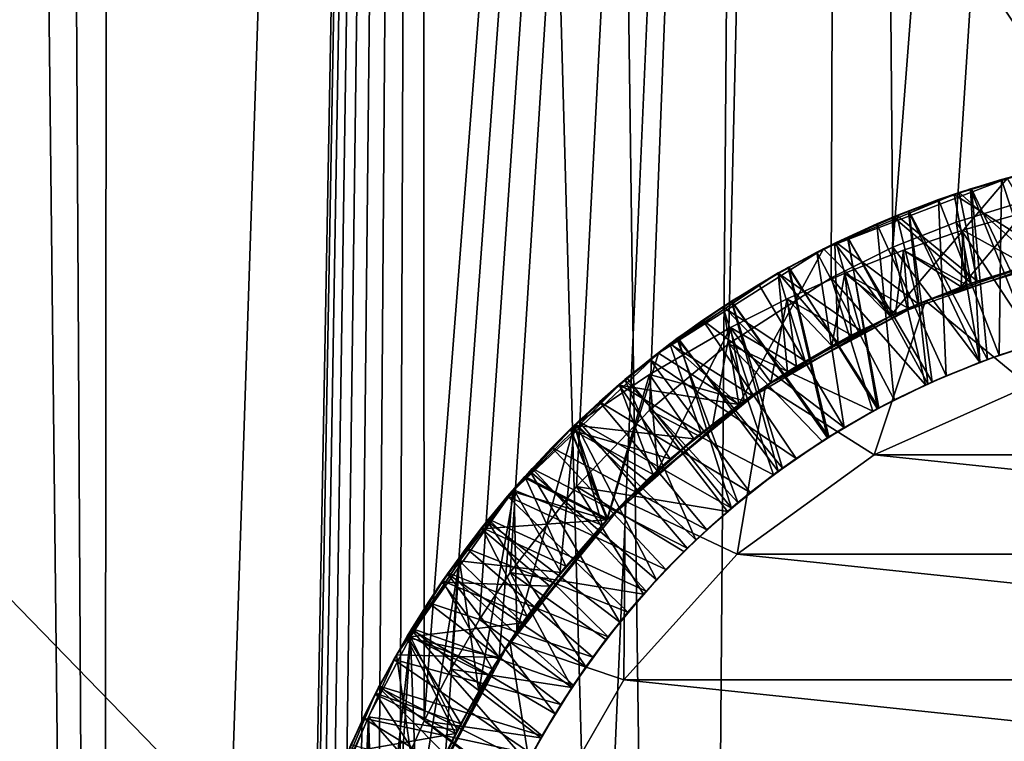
# Model space of a CAD drawing. Header units: metres. Extents: x -263 to 72, y -72 to 102.
# Tile 57 of 256: x -3.27 to -0.71, y 33.07 to 34.95. Entities that reach past the tile are written whole.
import ezdxf

# ---------------------------------------------------------------- set-up
doc = ezdxf.new("R2010")
doc.units = ezdxf.units.M
doc.layers.add('solid_FREE_STANDING_ONO_SW0004', color=7, linetype='CONTINUOUS')

msp = doc.modelspace()

# ---------------------------------------------------------------- linework, layer by layer
at = {"layer": 'solid_FREE_STANDING_ONO_SW0004'}
for points in [[(-4.447065, 76.446426, 46.625629), (-4.574139, 22.540569, 46.585564), (-3.05398, 22.796343, 46.985817)], [(-3.336664, 76.076469, 46.924183), (-4.447065, 76.446426, 46.625629), (-3.05398, 22.796343, 46.985817)], [(-3.003433, 75.987877, 46.996239), (-3.336664, 76.076469, 46.924183), (-3.05398, 22.796343, 46.985817)], [(-3.003433, 75.987877, 46.996239), (-3.05398, 22.796343, 46.985817), (-1.52841, 22.94916, 47.221928)], [(-2.223467, 75.818848, 47.134293), (-3.003433, 75.987877, 46.996239), (-1.52841, 22.94916, 47.221928)], [(-1.110502, 75.667137, 47.258835), (-2.223467, 75.818848, 47.134293), (-1.52841, 22.94916, 47.221928)], [(-1.110502, 75.667137, 47.258835), (-1.52841, 22.94916, 47.221928), (0, 23, 47.299999)], [(0, 75.617157, 47.299999), (-1.110502, 75.667137, 47.258835), (0, 23, 47.299999)], [(-6.318715, -72.224121, -887), (-6.318729, 72.224121, -887), (-0.000013, 72.5, -887)], [(0.000013, -72.5, -887), (-6.318715, -72.224121, -887), (-0.000013, 72.5, -887)], [(-3.33584, 47.93858, 17.675631), (-3.053981, 22.796341, 17.614183), (-4.574145, 22.540567, 18.014439)], [(-3.33584, 47.93858, 17.675631), (-2.225618, 47.636284, 17.466032), (-3.053981, 22.796341, 17.614183)], [(-2.225618, 47.636284, 17.466032), (-2.514584, 31.918623, 17.512274), (-3.053981, 22.796341, 17.614183)], [(-2.225618, 47.636284, 17.466032), (-2.503577, 32.081623, 17.510406), (-2.514584, 31.918623, 17.512274)], [(-2.225618, 47.636284, 17.466032), (-2.484616, 32.242519, 17.507208), (-2.503577, 32.081623, 17.510406)], [(-2.225618, 47.636284, 17.466032), (-2.45802, 32.399902, 17.502766), (-2.484616, 32.242519, 17.507208)], [(-2.225618, 47.636284, 17.466032), (-2.424121, 32.553082, 17.497175), (-2.45802, 32.399902, 17.502766)], [(-2.225618, 47.636284, 17.466032), (-2.383074, 32.702122, 17.490511), (-2.424121, 32.553082, 17.497175)], [(-2.225618, 47.636284, 17.466032), (-2.334907, 32.84734, 17.482841), (-2.383074, 32.702122, 17.490511)], [(-2.225618, 47.636284, 17.466032), (-2.279617, 32.989208, 17.474234), (-2.334907, 32.84734, 17.482841)], [(-2.225618, 47.636284, 17.466032), (-2.217199, 33.127869, 17.464771), (-2.279617, 32.989208, 17.474234)], [(-2.225618, 47.636284, 17.466032), (-1.112942, 47.458588, 17.341345), (-2.217199, 33.127869, 17.464771)], [(-1.112942, 47.458588, 17.341345), (-2.148192, 33.262192, 17.45462), (-2.217199, 33.127869, 17.464771)], [(-1.112942, 47.458588, 17.341345), (-2.07356, 33.390659, 17.444014), (-2.148192, 33.262192, 17.45462)], [(-1.112942, 47.458588, 17.341345), (-1.994027, 33.512585, 17.433128), (-2.07356, 33.390659, 17.444014)], [(-1.112942, 47.458588, 17.341345), (-1.822285, 33.735809, 17.411102), (-1.994027, 33.512585, 17.433128)], [(-1.112942, 47.458588, 17.341345), (-1.633068, 33.93401, 17.389162), (-1.822285, 33.735809, 17.411102)], [(-1.112942, 47.458588, 17.341345), (-1.427384, 34.106293, 17.368069), (-1.633068, 33.93401, 17.389162)], [(-1.112942, 47.458588, 17.341345), (-1.161367, 34.277283, 17.345026), (-1.427384, 34.106293, 17.368069)], [(-1.112942, 47.458588, 17.341345), (-1.001228, 34.356865, 17.333452), (-1.161367, 34.277283, 17.345026)], [(-1.112942, 47.458588, 17.341345), (0, 47.400002, 17.299999), (-1.001228, 34.356865, 17.333452)], [(0, 47.400002, 17.299999), (-0.837673, 34.422157, 17.323408), (-1.001228, 34.356865, 17.333452)], [(0, 47.400002, 17.299999), (-0.671148, 34.473175, 17.315022), (-0.837673, 34.422157, 17.323408)], [(-0.06065, 40.839714, -872.282471), (-3.242105, 38.789471, -872.244263), (11.53888, 20.126953, -872)], [(-3.242105, 38.789471, -872.244263), (-6.249851, 36.491913, -872.20813), (8.058148, 21.755602, -872)], [(-3.242105, 38.789471, -872.244263), (10.465521, 20.705383, -872), (11.53888, 20.126953, -872)], [(-3.242105, 38.789471, -872.244263), (8.058148, 21.755602, -872), (10.465521, 20.705383, -872)], [(-6.249851, 36.491913, -872.20813), (-9.064711, 33.961685, -872.174377), (2.965815, 23.009649, -872)], [(-6.249851, 36.491913, -872.20813), (5.547536, 22.526979, -872), (8.058148, 21.755602, -872)], [(-6.249851, 36.491913, -872.20813), (2.965815, 23.009649, -872), (5.547536, 22.526979, -872)], [(-0.719782, 34.5327, 18.776482), (-0.554323, 34.573956, 18.768337), (-0.664486, 34.547787, 18.872997)], [(-0.583798, 34.121128, 18.525434), (-0.554323, 34.573956, 18.768337), (-0.719782, 34.5327, 18.776482)], [(-1.181196, 34.353168, 19.700407), (-0.704951, 34.535328, 19.675758), (-1.008862, 34.177658, 19.830877)], [(-0.842209, 34.49361, 19.583033), (-0.704951, 34.535328, 19.675758), (-1.181196, 34.353168, 19.700407)], [(-0.704951, 34.535328, 19.675758), (-0.580611, 34.328709, 19.80596), (-1.008862, 34.177658, 19.830877)], [(-0.882732, 34.480442, 18.784594), (-0.719782, 34.5327, 18.776482), (-0.829094, 34.498951, 18.881447)], [(-0.725394, 34.076969, 18.533951), (-0.719782, 34.5327, 18.776482), (-0.882732, 34.480442, 18.784594)], [(-0.842209, 34.49361, 19.583033), (-0.678799, 34.542366, 19.574797), (-0.704951, 34.535328, 19.675758)], [(-0.580492, 34.328739, 19.439013), (-0.678799, 34.542366, 19.574797), (-0.842209, 34.49361, 19.583033)], [(-0.625823, 34.316971, 19.008694), (-0.829094, 34.498951, 18.881447), (-0.664486, 34.547787, 18.872997)], [(-0.719782, 34.5327, 18.776482), (-0.664486, 34.547787, 18.872997), (-0.829094, 34.498951, 18.881447)], [(-0.80006, 34.508118, 17.980322), (-0.635354, 34.555038, 17.972277), (-0.797596, 34.508907, 18.07992)], [(-0.638266, 34.105377, 17.728712), (-0.635354, 34.555038, 17.972277), (-0.80006, 34.508118, 17.980322)], [(-0.797596, 34.508907, 18.07992), (-0.632767, 34.555683, 18.071548), (-0.609542, 34.113873, 18.326366)], [(-0.635354, 34.555038, 17.972277), (-0.632767, 34.555683, 18.071548), (-0.797596, 34.508907, 18.07992)], [(-0.725394, 34.076969, 18.533951), (-0.583798, 34.121128, 18.525434), (-0.719782, 34.5327, 18.776482)], [(-0.961308, 34.450672, 17.988449), (-0.80006, 34.508118, 17.980322), (-0.960183, 34.451115, 18.088434)], [(-0.776182, 34.058529, 17.737078), (-0.80006, 34.508118, 17.980322), (-0.961308, 34.450672, 17.988449)], [(-0.960183, 34.451115, 18.088434), (-0.797596, 34.508907, 18.07992), (-0.756282, 34.065922, 18.335329)], [(-0.80006, 34.508118, 17.980322), (-0.797596, 34.508907, 18.07992), (-0.960183, 34.451115, 18.088434)], [(-0.776182, 34.058529, 17.737078), (-0.638266, 34.105377, 17.728712), (-0.80006, 34.508118, 17.980322)], [(-0.797596, 34.508907, 18.07992), (-0.609542, 34.113873, 18.326366), (-0.756282, 34.065922, 18.335329)], [(-1.000217, 34.435154, 19.59111), (-0.842209, 34.49361, 19.583033), (-1.181196, 34.353168, 19.700407)], [(-1.042741, 34.417301, 18.792833), (-0.882732, 34.480442, 18.784594), (-0.991098, 34.439003, 18.8901)], [(-0.863586, 34.023418, 18.542561), (-0.882732, 34.480442, 18.784594), (-1.042741, 34.417301, 18.792833)], [(-0.798212, 34.263374, 19.450623), (-0.842209, 34.49361, 19.583033), (-1.000217, 34.435154, 19.59111)], [(-0.782808, 34.268745, 19.017498), (-0.991098, 34.439003, 18.8901), (-0.829094, 34.498951, 18.881447)], [(-0.882732, 34.480442, 18.784594), (-0.829094, 34.498951, 18.881447), (-0.991098, 34.439003, 18.8901)], [(-0.863586, 34.023418, 18.542561), (-0.725394, 34.076969, 18.533951), (-0.882732, 34.480442, 18.784594)], [(-0.798212, 34.263374, 19.450623), (-0.580492, 34.328739, 19.439013), (-0.842209, 34.49361, 19.583033)], [(-0.625823, 34.316971, 19.008694), (-0.782808, 34.268745, 19.017498), (-0.829094, 34.498951, 18.881447)], [(-0.630848, 34.107613, 17.527704), (-0.837673, 34.422157, 17.323408), (-0.671148, 34.473175, 17.315022)], [(-1.152365, 34.367382, 19.59903), (-1.000217, 34.435154, 19.59111), (-1.181196, 34.353168, 19.700407)], [(-1.008729, 34.177719, 19.462154), (-1.000217, 34.435154, 19.59111), (-1.152365, 34.367382, 19.59903)], [(-0.936133, 34.2099, 19.02639), (-1.148229, 34.368885, 18.898737), (-0.991098, 34.439003, 18.8901)], [(-1.042741, 34.417301, 18.792833), (-0.991098, 34.439003, 18.8901), (-1.148229, 34.368885, 18.898737)], [(-1.119388, 34.382572, 18.097012), (-0.960183, 34.451115, 18.088434), (-0.899304, 34.007797, 18.344393)], [(-0.961308, 34.450672, 17.988449), (-0.960183, 34.451115, 18.088434), (-1.119388, 34.382572, 18.097012)], [(-1.118667, 34.382912, 17.996771), (-0.961308, 34.450672, 17.988449), (-1.119388, 34.382572, 18.097012)], [(-0.910685, 34.002663, 17.745539), (-0.961308, 34.450672, 17.988449), (-1.118667, 34.382912, 17.996771)], [(-1.008729, 34.177719, 19.462154), (-0.798212, 34.263374, 19.450623), (-1.000217, 34.435154, 19.59111)], [(-0.782808, 34.268745, 19.017498), (-0.936133, 34.2099, 19.02639), (-0.991098, 34.439003, 18.8901)], [(-0.910685, 34.002663, 17.745539), (-0.776182, 34.058529, 17.737078), (-0.961308, 34.450672, 17.988449)], [(-0.960183, 34.451115, 18.088434), (-0.756282, 34.065922, 18.335329), (-0.899304, 34.007797, 18.344393)], [(-0.824627, 34.253883, 20.329248), (-0.661955, 34.447033, 20.318272), (-0.653892, 34.309204, 20.241802)], [(-0.824627, 34.253883, 20.329248), (-0.819749, 34.401649, 20.328032), (-0.661955, 34.447033, 20.318272)], [(-0.661955, 34.447033, 20.318272), (-0.819749, 34.401649, 20.328032), (-0.653892, 34.309204, 20.241802)], [(-1.198666, 34.343723, 18.801199), (-1.042741, 34.417301, 18.792833), (-1.148229, 34.368885, 18.898737)], [(-0.997896, 33.960663, 18.551239), (-1.042741, 34.417301, 18.792833), (-1.198666, 34.343723, 18.801199)], [(-0.997896, 33.960663, 18.551239), (-0.863586, 34.023418, 18.542561), (-1.042741, 34.417301, 18.792833)], [(-0.77576, 34.058689, 17.536509), (-1.001228, 34.356865, 17.333452), (-0.837673, 34.422157, 17.323408)], [(-0.630848, 34.107613, 17.527704), (-0.77576, 34.058689, 17.536509), (-0.837673, 34.422157, 17.323408)], [(-1.273219, 34.30415, 18.105518), (-1.119388, 34.382572, 18.097012), (-1.037901, 33.939785, 18.353512)], [(-1.271633, 34.305023, 18.005245), (-1.119388, 34.382572, 18.097012), (-1.273219, 34.30415, 18.105518)], [(-1.271633, 34.305023, 18.005245), (-1.118667, 34.382912, 17.996771), (-1.119388, 34.382572, 18.097012)], [(-1.041202, 33.938015, 17.754065), (-1.118667, 34.382912, 17.996771), (-1.271633, 34.305023, 18.005245)], [(-1.119388, 34.382572, 18.097012), (-0.899304, 34.007797, 18.344393), (-1.037901, 33.939785, 18.353512)], [(-1.041202, 33.938015, 17.754065), (-0.910685, 34.002663, 17.745539), (-1.118667, 34.382912, 17.996771)], [(-0.819749, 34.401649, 20.328032), (-0.9742, 34.349247, 20.339609), (-0.809471, 34.259369, 20.250483)], [(-0.824627, 34.253883, 20.329248), (-0.9742, 34.349247, 20.339609), (-0.819749, 34.401649, 20.328032)], [(-0.819749, 34.401649, 20.328032), (-0.809471, 34.259369, 20.250483), (-0.653892, 34.309204, 20.241802)], [(-1.609511, 34.082424, 19.724932), (-1.181196, 34.353168, 19.700407), (-1.400969, 33.948662, 19.854628)], [(-1.299111, 34.290154, 19.606848), (-1.181196, 34.353168, 19.700407), (-1.609511, 34.082424, 19.724932)], [(-1.181196, 34.353168, 19.700407), (-1.008862, 34.177658, 19.830877), (-1.400969, 33.948662, 19.854628)], [(-1.299111, 34.290154, 19.606848), (-1.152365, 34.367382, 19.59903), (-1.181196, 34.353168, 19.700407)], [(-1.144154, 34.109718, 19.469954), (-1.152365, 34.367382, 19.59903), (-1.299111, 34.290154, 19.606848)], [(-1.085076, 34.140701, 19.035301), (-1.298696, 34.289772, 18.907164), (-1.148229, 34.368885, 18.898737)], [(-1.198666, 34.343723, 18.801199), (-1.148229, 34.368885, 18.898737), (-1.298696, 34.289772, 18.907164)], [(-0.91691, 33.999821, 17.54542), (-1.161367, 34.277283, 17.345026), (-1.001228, 34.356865, 17.333452)], [(-1.144154, 34.109718, 19.469954), (-1.008729, 34.177719, 19.462154), (-1.152365, 34.367382, 19.59903)], [(-0.936133, 34.2099, 19.02639), (-1.085076, 34.140701, 19.035301), (-1.148229, 34.368885, 18.898737)], [(-0.77576, 34.058689, 17.536509), (-0.91691, 33.999821, 17.54542), (-1.001228, 34.356865, 17.333452)], [(-0.916609, 34.218067, 19), (-0.625823, 34.316971, 19.008694), (-0.465911, 34.354343, 19)], [(-0.916609, 34.218067, 19), (-0.465911, 34.354343, 19), (-0.648937, 33.997219, 18.700001)], [(-1.349535, 34.260193, 18.809633), (-1.198666, 34.343723, 18.801199), (-1.298696, 34.289772, 18.907164)], [(-1.127717, 33.888981, 18.559914), (-1.198666, 34.343723, 18.801199), (-1.349535, 34.260193, 18.809633)], [(-1.127717, 33.888981, 18.559914), (-0.997896, 33.960663, 18.551239), (-1.198666, 34.343723, 18.801199)], [(-0.9742, 34.349247, 20.339609), (-1.126111, 34.289692, 20.352955), (-0.961325, 34.199059, 20.259415)], [(-0.994866, 34.18409, 20.341312), (-1.126111, 34.289692, 20.352955), (-0.9742, 34.349247, 20.339609)], [(-1.008729, 34.177719, 19.462154), (-1.008862, 34.177658, 19.830877), (-0.580611, 34.328709, 19.80596)], [(-1.008729, 34.177719, 19.462154), (-0.580611, 34.328709, 19.80596), (-0.798212, 34.263374, 19.450623)], [(-0.994866, 34.18409, 20.341312), (-0.9742, 34.349247, 20.339609), (-0.824627, 34.253883, 20.329248)], [(-0.9742, 34.349247, 20.339609), (-0.961325, 34.199059, 20.259415), (-0.809471, 34.259369, 20.250483)], [(-0.798212, 34.263374, 19.450623), (-0.580611, 34.328709, 19.80596), (-0.580492, 34.328739, 19.439013)], [(-1.419867, 34.217026, 18.113823), (-1.273219, 34.30415, 18.105518), (-1.171384, 33.862221, 18.362614)], [(-1.419498, 34.217262, 18.013779), (-1.273219, 34.30415, 18.105518), (-1.419867, 34.217026, 18.113823)], [(-1.419498, 34.217262, 18.013779), (-1.271633, 34.305023, 18.005245), (-1.273219, 34.30415, 18.105518)], [(-1.167156, 33.864872, 17.762587), (-1.271633, 34.305023, 18.005245), (-1.419498, 34.217262, 18.013779)], [(-1.273219, 34.30415, 18.105518), (-1.037901, 33.939785, 18.353512), (-1.171384, 33.862221, 18.362614)], [(-1.167156, 33.864872, 17.762587), (-1.041202, 33.938015, 17.754065), (-1.271633, 34.305023, 18.005245)], [(-0.916609, 34.218067, 19), (-0.782808, 34.268745, 19.017498), (-0.625823, 34.316971, 19.008694)], [(-0.824627, 34.253883, 20.329248), (-0.653892, 34.309204, 20.241802), (-0.809471, 34.259369, 20.250483)], [(-1.441062, 34.203156, 19.614746), (-1.299111, 34.290154, 19.606848), (-1.609511, 34.082424, 19.724932)], [(-1.228929, 34.061489, 19.044136), (-1.442478, 34.202103, 18.915285), (-1.298696, 34.289772, 18.907164)], [(-1.349535, 34.260193, 18.809633), (-1.298696, 34.289772, 18.907164), (-1.442478, 34.202103, 18.915285)], [(-1.275089, 34.03326, 19.477974), (-1.299111, 34.290154, 19.606848), (-1.441062, 34.203156, 19.614746)], [(-1.053637, 33.931282, 17.55442), (-1.427384, 34.106293, 17.368069), (-1.161367, 34.277283, 17.345026)], [(-1.275089, 34.03326, 19.477974), (-1.144154, 34.109718, 19.469954), (-1.299111, 34.290154, 19.606848)], [(-1.085076, 34.140701, 19.035301), (-1.228929, 34.061489, 19.044136), (-1.298696, 34.289772, 18.907164)], [(-1.126111, 34.289692, 20.352955), (-1.275903, 34.222797, 20.368023), (-1.10874, 34.128544, 20.268456)], [(-1.159634, 34.10125, 20.356163), (-1.275903, 34.222797, 20.368023), (-1.126111, 34.289692, 20.352955)], [(-0.91691, 33.999821, 17.54542), (-1.053637, 33.931282, 17.55442), (-1.161367, 34.277283, 17.345026)], [(-1.159634, 34.10125, 20.356163), (-1.126111, 34.289692, 20.352955), (-0.994866, 34.18409, 20.341312)], [(-1.126111, 34.289692, 20.352955), (-1.10874, 34.128544, 20.268456), (-0.961325, 34.199059, 20.259415)], [(-1.494263, 34.167362, 18.81806), (-1.349535, 34.260193, 18.809633), (-1.442478, 34.202103, 18.915285)], [(-1.127717, 33.888981, 18.559914), (-1.349535, 34.260193, 18.809633), (-1.494263, 34.167362, 18.81806)], [(-0.994866, 34.18409, 20.341312), (-0.824627, 34.253883, 20.329248), (-0.961325, 34.199059, 20.259415)], [(-0.824627, 34.253883, 20.329248), (-0.809471, 34.259369, 20.250483), (-0.961325, 34.199059, 20.259415)], [(-0.916609, 34.218067, 19), (-0.936133, 34.2099, 19.02639), (-0.782808, 34.268745, 19.017498)], [(-1.578531, 34.106167, 19.622858), (-1.441062, 34.203156, 19.614746), (-1.609511, 34.082424, 19.724932)], [(-1.367021, 33.972626, 19.052795), (-1.579953, 34.105862, 18.923161), (-1.442478, 34.202103, 18.915285)], [(-1.494263, 34.167362, 18.81806), (-1.442478, 34.202103, 18.915285), (-1.579953, 34.105862, 18.923161)], [(-1.400862, 33.948738, 19.486223), (-1.441062, 34.203156, 19.614746), (-1.578531, 34.106167, 19.622858)], [(-1.561495, 34.119915, 18.022263), (-1.419498, 34.217262, 18.013779), (-1.559159, 34.121632, 18.121893)], [(-1.287991, 33.783558, 17.771059), (-1.419498, 34.217262, 18.013779), (-1.561495, 34.119915, 18.022263)], [(-1.419498, 34.217262, 18.013779), (-1.419867, 34.217026, 18.113823), (-1.559159, 34.121632, 18.121893)], [(-1.559159, 34.121632, 18.121893), (-1.419867, 34.217026, 18.113823), (-1.299087, 33.775494, 18.371582)], [(-1.228929, 34.061489, 19.044136), (-1.367021, 33.972626, 19.052795), (-1.442478, 34.202103, 18.915285)], [(-1.400862, 33.948738, 19.486223), (-1.275089, 34.03326, 19.477974), (-1.441062, 34.203156, 19.614746)], [(-1.275903, 34.222797, 20.368023), (-1.422466, 34.148975, 20.384607), (-1.251014, 34.048161, 20.277481)], [(-1.317923, 34.00576, 20.372591), (-1.422466, 34.148975, 20.384607), (-1.275903, 34.222797, 20.368023)], [(-1.419867, 34.217026, 18.113823), (-1.171384, 33.862221, 18.362614), (-1.299087, 33.775494, 18.371582)], [(-1.287991, 33.783558, 17.771059), (-1.167156, 33.864872, 17.762587), (-1.419498, 34.217262, 18.013779)], [(-0.916609, 34.218067, 19), (-1.331972, 33.99646, 19), (-0.936133, 34.2099, 19.02639)], [(-0.916609, 34.218067, 19), (-1.049998, 33.818653, 18.700001), (-1.331972, 33.99646, 19)], [(-1.331972, 33.99646, 19), (-1.085076, 34.140701, 19.035301), (-0.936133, 34.2099, 19.02639)], [(-1.317923, 34.00576, 20.372591), (-1.275903, 34.222797, 20.368023), (-1.159634, 34.10125, 20.356163)], [(-1.275903, 34.222797, 20.368023), (-1.251014, 34.048161, 20.277481), (-1.10874, 34.128544, 20.268456)], [(-0.916609, 34.218067, 19), (-0.648937, 33.997219, 18.700001), (-1.049998, 33.818653, 18.700001)], [(-1.400862, 33.948738, 19.486223), (-1.400969, 33.948662, 19.854628), (-1.008862, 34.177658, 19.830877)], [(-1.400862, 33.948738, 19.486223), (-1.008862, 34.177658, 19.830877), (-1.275089, 34.03326, 19.477974)], [(-1.275089, 34.03326, 19.477974), (-1.008862, 34.177658, 19.830877), (-1.144154, 34.109718, 19.469954)], [(-1.159634, 34.10125, 20.356163), (-0.994866, 34.18409, 20.341312), (-1.10874, 34.128544, 20.268456)], [(-1.144154, 34.109718, 19.469954), (-1.008862, 34.177658, 19.830877), (-1.008729, 34.177719, 19.462154)], [(-0.994866, 34.18409, 20.341312), (-0.961325, 34.199059, 20.259415), (-1.10874, 34.128544, 20.268456)], [(-1.422466, 34.148975, 20.384607), (-1.632762, 34.027119, 20.411598), (-1.38748, 33.95829, 20.2864)], [(-1.610876, 33.779068, 20.408613), (-1.632762, 34.027119, 20.411598), (-1.422466, 34.148975, 20.384607)], [(-1.632109, 34.065811, 18.826429), (-1.494263, 34.167362, 18.81806), (-1.579953, 34.105862, 18.923161)], [(-1.25241, 33.80872, 18.568537), (-1.494263, 34.167362, 18.81806), (-1.632109, 34.065811, 18.826429)], [(-1.610876, 33.779068, 20.408613), (-1.422466, 34.148975, 20.384607), (-1.468681, 33.898151, 20.390215)], [(-1.25241, 33.80872, 18.568537), (-1.127717, 33.888981, 18.559914), (-1.494263, 34.167362, 18.81806)], [(-1.468681, 33.898151, 20.390215), (-1.422466, 34.148975, 20.384607), (-1.317923, 34.00576, 20.372591)], [(-1.422466, 34.148975, 20.384607), (-1.38748, 33.95829, 20.2864), (-1.251014, 34.048161, 20.277481)], [(-1.331972, 33.99646, 19), (-1.228929, 34.061489, 19.044136), (-1.085076, 34.140701, 19.035301)], [(-1.159634, 34.10125, 20.356163), (-1.10874, 34.128544, 20.268456), (-1.251014, 34.048161, 20.277481)], [(-1.498719, 33.874523, 19.061335), (-1.711591, 34.000622, 18.930986), (-1.579953, 34.105862, 18.923161)], [(-1.632109, 34.065811, 18.826429), (-1.579953, 34.105862, 18.923161), (-1.711591, 34.000622, 18.930986)], [(-1.711249, 33.999119, 19.63118), (-1.578531, 34.106167, 19.622858), (-1.609511, 34.082424, 19.724932)], [(-1.400862, 33.948738, 19.486223), (-1.578531, 34.106167, 19.622858), (-1.711249, 33.999119, 19.63118)], [(-1.696553, 34.013565, 18.030584), (-1.561495, 34.119915, 18.022263), (-1.691346, 34.017944, 18.129831)], [(-1.403186, 33.694424, 17.779467), (-1.561495, 34.119915, 18.022263), (-1.696553, 34.013565, 18.030584)], [(-1.691346, 34.017944, 18.129831), (-1.559159, 34.121632, 18.121893), (-1.420396, 33.680023, 18.380392)], [(-1.561495, 34.119915, 18.022263), (-1.559159, 34.121632, 18.121893), (-1.691346, 34.017944, 18.129831)], [(-1.311166, 33.76659, 17.572445), (-1.633068, 33.93401, 17.389162), (-1.427384, 34.106293, 17.368069)], [(-1.367021, 33.972626, 19.052795), (-1.498719, 33.874523, 19.061335), (-1.579953, 34.105862, 18.923161)], [(-1.403186, 33.694424, 17.779467), (-1.287991, 33.783558, 17.771059), (-1.561495, 34.119915, 18.022263)], [(-1.559159, 34.121632, 18.121893), (-1.299087, 33.775494, 18.371582), (-1.420396, 33.680023, 18.380392)], [(-1.185271, 33.853413, 17.563457), (-1.311166, 33.76659, 17.572445), (-1.427384, 34.106293, 17.368069)], [(-1.053637, 33.931282, 17.55442), (-1.185271, 33.853413, 17.563457), (-1.427384, 34.106293, 17.368069)], [(-1.317923, 34.00576, 20.372591), (-1.159634, 34.10125, 20.356163), (-1.251014, 34.048161, 20.277481)], [(-0.776182, 34.058529, 17.737078), (-0.77576, 34.058689, 17.536509), (-0.638266, 34.105377, 17.728712)], [(-0.638266, 34.105377, 17.728712), (-0.77576, 34.058689, 17.536509), (-0.630848, 34.107613, 17.527704)], [(-0.725394, 34.076969, 18.533951), (-0.756282, 34.065922, 18.335329), (-0.609542, 34.113873, 18.326366)], [(-0.725394, 34.076969, 18.533951), (-0.609542, 34.113873, 18.326366), (-0.583798, 34.121128, 18.525434)], [(-1.987924, 33.723408, 19.750284), (-1.609511, 34.082424, 19.724932), (-1.742941, 33.649895, 19.87816)], [(-1.711249, 33.999119, 19.63118), (-1.609511, 34.082424, 19.724932), (-1.987924, 33.723408, 19.750284)], [(-1.609511, 34.082424, 19.724932), (-1.400969, 33.948662, 19.854628), (-1.742941, 33.649895, 19.87816)], [(-0.863586, 34.023418, 18.542561), (-0.756282, 34.065922, 18.335329), (-0.725394, 34.076969, 18.533951)], [(-1.762717, 33.955818, 18.834709), (-1.632109, 34.065811, 18.826429), (-1.711591, 34.000622, 18.930986)], [(-1.371354, 33.720287, 18.577087), (-1.632109, 34.065811, 18.826429), (-1.762717, 33.955818, 18.834709)], [(-1.371354, 33.720287, 18.577087), (-1.25241, 33.80872, 18.568537), (-1.632109, 34.065811, 18.826429)], [(-1.317923, 34.00576, 20.372591), (-1.251014, 34.048161, 20.277481), (-1.38748, 33.95829, 20.2864)], [(-1.331972, 33.99646, 19), (-1.367021, 33.972626, 19.052795), (-1.228929, 34.061489, 19.044136)], [(-0.910685, 34.002663, 17.745539), (-0.91691, 33.999821, 17.54542), (-0.77576, 34.058689, 17.536509)], [(-0.910685, 34.002663, 17.745539), (-0.77576, 34.058689, 17.536509), (-0.776182, 34.058529, 17.737078)], [(-0.863586, 34.023418, 18.542561), (-0.899304, 34.007797, 18.344393), (-0.756282, 34.065922, 18.335329)], [(-1.632762, 34.027119, 20.411598), (-1.827582, 33.894871, 20.439985), (-1.517508, 33.859348, 20.295158)], [(-1.743524, 33.649281, 20.427338), (-1.827582, 33.894871, 20.439985), (-1.632762, 34.027119, 20.411598)], [(-1.743524, 33.649281, 20.427338), (-1.632762, 34.027119, 20.411598), (-1.610876, 33.779068, 20.408613)], [(-1.632762, 34.027119, 20.411598), (-1.517508, 33.859348, 20.295158), (-1.38748, 33.95829, 20.2864)], [(-0.997896, 33.960663, 18.551239), (-0.899304, 34.007797, 18.344393), (-0.863586, 34.023418, 18.542561)], [(-1.837819, 33.88287, 19.639637), (-1.711249, 33.999119, 19.63118), (-1.987924, 33.723408, 19.750284)], [(-1.578947, 33.807465, 19.498789), (-1.711249, 33.999119, 19.63118), (-1.837819, 33.88287, 19.639637)], [(-1.623402, 33.767643, 19.069855), (-1.837485, 33.885838, 18.938971), (-1.711591, 34.000622, 18.930986)], [(-1.762717, 33.955818, 18.834709), (-1.711591, 34.000622, 18.930986), (-1.837485, 33.885838, 18.938971)], [(-1.823918, 33.898785, 18.038704), (-1.696553, 34.013565, 18.030584), (-1.817112, 33.905312, 18.137865)], [(-1.512221, 33.59787, 17.787817), (-1.696553, 34.013565, 18.030584), (-1.823918, 33.898785, 18.038704)], [(-1.817112, 33.905312, 18.137865), (-1.691346, 34.017944, 18.129831), (-1.420396, 33.680023, 18.380392)], [(-1.696553, 34.013565, 18.030584), (-1.691346, 34.017944, 18.129831), (-1.817112, 33.905312, 18.137865)], [(-1.498719, 33.874523, 19.061335), (-1.623402, 33.767643, 19.069855), (-1.711591, 34.000622, 18.930986)], [(-1.578947, 33.807465, 19.498789), (-1.400862, 33.948738, 19.486223), (-1.711249, 33.999119, 19.63118)], [(-1.512221, 33.59787, 17.787817), (-1.403186, 33.694424, 17.779467), (-1.696553, 34.013565, 18.030584)], [(-1.331972, 33.99646, 19), (-1.69611, 33.698002, 19), (-1.367021, 33.972626, 19.052795)], [(-1.331972, 33.99646, 19), (-1.405174, 33.560604, 18.700001), (-1.69611, 33.698002, 19)], [(-1.468681, 33.898151, 20.390215), (-1.317923, 34.00576, 20.372591), (-1.38748, 33.95829, 20.2864)], [(-1.331972, 33.99646, 19), (-1.049998, 33.818653, 18.700001), (-1.405174, 33.560604, 18.700001)], [(-1.041202, 33.938015, 17.754065), (-1.053637, 33.931282, 17.55442), (-0.91691, 33.999821, 17.54542)], [(-1.049998, 33.818653, 18.700001), (-0.648937, 33.997219, 18.700001), (1.049998, 33.818653, 18.700001)], [(-1.041202, 33.938015, 17.754065), (-0.91691, 33.999821, 17.54542), (-0.910685, 34.002663, 17.745539)], [(-0.997896, 33.960663, 18.551239), (-1.037901, 33.939785, 18.353512), (-0.899304, 34.007797, 18.344393)], [(-1.69611, 33.698002, 19), (-1.498719, 33.874523, 19.061335), (-1.367021, 33.972626, 19.052795)], [(-9.064711, 33.961685, -872.174377), (-11.668737, 31.214928, -872.143066), (0.346072, 23.197418, -872)], [(-9.064711, 33.961685, -872.174377), (0.346072, 23.197418, -872), (2.965815, 23.009649, -872)], [(-1.885889, 33.837429, 18.842892), (-1.762717, 33.955818, 18.834709), (-1.837485, 33.885838, 18.938971)], [(-1.484107, 33.624016, 18.585585), (-1.762717, 33.955818, 18.834709), (-1.885889, 33.837429, 18.842892)], [(-1.484107, 33.624016, 18.585585), (-1.371354, 33.720287, 18.577087), (-1.762717, 33.955818, 18.834709)], [(-1.742878, 33.649963, 19.511293), (-1.742941, 33.649895, 19.87816), (-1.400969, 33.948662, 19.854628)], [(-1.742878, 33.649963, 19.511293), (-1.400969, 33.948662, 19.854628), (-1.578947, 33.807465, 19.498789)], [(-1.578947, 33.807465, 19.498789), (-1.400969, 33.948662, 19.854628), (-1.400862, 33.948738, 19.486223)], [(-1.468681, 33.898151, 20.390215), (-1.38748, 33.95829, 20.2864), (-1.517508, 33.859348, 20.295158)], [(-1.127717, 33.888981, 18.559914), (-1.037901, 33.939785, 18.353512), (-0.997896, 33.960663, 18.551239)], [(-1.430739, 33.671223, 17.58128), (-1.822285, 33.735809, 17.411102), (-1.633068, 33.93401, 17.389162)], [(-1.311166, 33.76659, 17.572445), (-1.430739, 33.671223, 17.58128), (-1.633068, 33.93401, 17.389162)], [(-1.167156, 33.864872, 17.762587), (-1.185271, 33.853413, 17.563457), (-1.053637, 33.931282, 17.55442)], [(-1.127717, 33.888981, 18.559914), (-1.171384, 33.862221, 18.362614), (-1.037901, 33.939785, 18.353512)], [(-1.167156, 33.864872, 17.762587), (-1.053637, 33.931282, 17.55442), (-1.041202, 33.938015, 17.754065)], [(-1.827582, 33.894871, 20.439985), (-1.983636, 33.726837, 20.465086), (-1.755887, 33.636112, 20.31216)], [(-1.976652, 33.361195, 20.463917), (-1.983636, 33.726837, 20.465086), (-1.827582, 33.894871, 20.439985)], [(-1.976652, 33.361195, 20.463917), (-1.827582, 33.894871, 20.439985), (-1.865719, 33.509666, 20.445927)], [(-1.943166, 33.776237, 18.046734), (-1.823918, 33.898785, 18.038704), (-1.936941, 33.783043, 18.146086)], [(-1.61464, 33.494301, 17.796148), (-1.823918, 33.898785, 18.038704), (-1.943166, 33.776237, 18.046734)], [(-1.936941, 33.783043, 18.146086), (-1.817112, 33.905312, 18.137865), (-1.534715, 33.576279, 18.389143)], [(-1.823918, 33.898785, 18.038704), (-1.817112, 33.905312, 18.137865), (-1.936941, 33.783043, 18.146086)], [(-1.865719, 33.509666, 20.445927), (-1.827582, 33.894871, 20.439985), (-1.743524, 33.649281, 20.427338)], [(-1.827582, 33.894871, 20.439985), (-1.640499, 33.751789, 20.303738), (-1.517508, 33.859348, 20.295158)], [(-1.827582, 33.894871, 20.439985), (-1.755887, 33.636112, 20.31216), (-1.640499, 33.751789, 20.303738)], [(-1.61464, 33.494301, 17.796148), (-1.512221, 33.59787, 17.787817), (-1.823918, 33.898785, 18.038704)], [(-1.817112, 33.905312, 18.137865), (-1.420396, 33.680023, 18.380392), (-1.534715, 33.576279, 18.389143)], [(-1.610876, 33.779068, 20.408613), (-1.468681, 33.898151, 20.390215), (-1.517508, 33.859348, 20.295158)], [(-1.957155, 33.758266, 19.648161), (-1.837819, 33.88287, 19.639637), (-1.987924, 33.723408, 19.750284)], [(-1.742878, 33.649963, 19.511293), (-1.837819, 33.88287, 19.639637), (-1.957155, 33.758266, 19.648161)], [(-1.740482, 33.652489, 19.078434), (-1.95655, 33.76189, 18.947224), (-1.837485, 33.885838, 18.938971)], [(-1.885889, 33.837429, 18.842892), (-1.837485, 33.885838, 18.938971), (-1.95655, 33.76189, 18.947224)], [(-1.742878, 33.649963, 19.511293), (-1.578947, 33.807465, 19.498789), (-1.837819, 33.88287, 19.639637)], [(-1.623402, 33.767643, 19.069855), (-1.740482, 33.652489, 19.078434), (-1.837485, 33.885838, 18.938971)], [(-1.69611, 33.698002, 19), (-1.623402, 33.767643, 19.069855), (-1.498719, 33.874523, 19.061335)], [(-1.25241, 33.80872, 18.568537), (-1.171384, 33.862221, 18.362614), (-1.127717, 33.888981, 18.559914)], [(-1.610876, 33.779068, 20.408613), (-1.517508, 33.859348, 20.295158), (-1.640499, 33.751789, 20.303738)], [(-1.287991, 33.783558, 17.771059), (-1.311166, 33.76659, 17.572445), (-1.185271, 33.853413, 17.563457)], [(-1.25241, 33.80872, 18.568537), (-1.299087, 33.775494, 18.371582), (-1.171384, 33.862221, 18.362614)], [(-1.287991, 33.783558, 17.771059), (-1.185271, 33.853413, 17.563457), (-1.167156, 33.864872, 17.762587)], [(-2.001318, 33.710758, 18.851027), (-1.885889, 33.837429, 18.842892), (-1.95655, 33.76189, 18.947224)], [(-1.590136, 33.520351, 18.594069), (-1.885889, 33.837429, 18.842892), (-2.001318, 33.710758, 18.851027)], [(-1.590136, 33.520351, 18.594069), (-1.484107, 33.624016, 18.585585), (-1.885889, 33.837429, 18.842892)], [(-1.405174, 33.560604, 18.700001), (-1.049998, 33.818653, 18.700001), (1.405174, 33.560604, 18.700001)], [(-1.049998, 33.818653, 18.700001), (1.049998, 33.818653, 18.700001), (1.405174, 33.560604, 18.700001)], [(-1.371354, 33.720287, 18.577087), (-1.299087, 33.775494, 18.371582), (-1.25241, 33.80872, 18.568537)], [(-2.054214, 33.646271, 18.054844), (-1.943166, 33.776237, 18.046734), (-2.049966, 33.651566, 18.154472)], [(-1.70997, 33.384197, 17.804522), (-1.943166, 33.776237, 18.046734), (-2.054214, 33.646271, 18.054844)], [(-2.049966, 33.651566, 18.154472), (-1.936941, 33.783043, 18.146086), (-1.641477, 33.464771, 18.397924)], [(-1.943166, 33.776237, 18.046734), (-1.936941, 33.783043, 18.146086), (-2.049966, 33.651566, 18.154472)], [(-1.70997, 33.384197, 17.804522), (-1.61464, 33.494301, 17.796148), (-1.943166, 33.776237, 18.046734)], [(-1.936941, 33.783043, 18.146086), (-1.534715, 33.576279, 18.389143), (-1.641477, 33.464771, 18.397924)], [(-1.743524, 33.649281, 20.427338), (-1.610876, 33.779068, 20.408613), (-1.640499, 33.751789, 20.303738)], [(-1.69611, 33.698002, 19), (-1.740482, 33.652489, 19.078434), (-1.623402, 33.767643, 19.069855)], [(-1.403186, 33.694424, 17.779467), (-1.430739, 33.671223, 17.58128), (-1.311166, 33.76659, 17.572445)], [(-1.371354, 33.720287, 18.577087), (-1.420396, 33.680023, 18.380392), (-1.299087, 33.775494, 18.371582)], [(-1.403186, 33.694424, 17.779467), (-1.311166, 33.76659, 17.572445), (-1.287991, 33.783558, 17.771059)], [(-2.068269, 33.626297, 19.656683), (-1.957155, 33.758266, 19.648161), (-1.987924, 33.723408, 19.750284)], [(-1.742878, 33.649963, 19.511293), (-1.957155, 33.758266, 19.648161), (-2.068269, 33.626297, 19.656683)], [(-1.849414, 33.529598, 19.087116), (-2.067516, 33.629921, 18.955694), (-1.95655, 33.76189, 18.947224)], [(-2.001318, 33.710758, 18.851027), (-1.95655, 33.76189, 18.947224), (-2.067516, 33.629921, 18.955694)], [(-1.740482, 33.652489, 19.078434), (-1.849414, 33.529598, 19.087116), (-1.95655, 33.76189, 18.947224)], [(-1.743524, 33.649281, 20.427338), (-1.640499, 33.751789, 20.303738), (-1.755887, 33.636112, 20.31216)], [(-2.289135, 33.299259, 19.775522), (-1.987924, 33.723408, 19.750284), (-2.022531, 33.292042, 19.902706)], [(-2.068269, 33.626297, 19.656683), (-1.987924, 33.723408, 19.750284), (-2.289135, 33.299259, 19.775522)], [(-1.983636, 33.726837, 20.465086), (-2.125985, 33.54306, 20.489826), (-1.86314, 33.512848, 20.32048)], [(-2.075632, 33.204887, 20.480873), (-2.125985, 33.54306, 20.489826), (-1.983636, 33.726837, 20.465086)], [(-2.075632, 33.204887, 20.480873), (-1.983636, 33.726837, 20.465086), (-1.976652, 33.361195, 20.463917)], [(-1.987924, 33.723408, 19.750284), (-1.742941, 33.649895, 19.87816), (-2.022531, 33.292042, 19.902706)], [(-1.648584, 33.456768, 17.598652), (-1.994027, 33.512585, 17.433128), (-1.822285, 33.735809, 17.411102)], [(-1.983636, 33.726837, 20.465086), (-1.86314, 33.512848, 20.32048), (-1.755887, 33.636112, 20.31216)], [(-1.543378, 33.567795, 17.589981), (-1.648584, 33.456768, 17.598652), (-1.822285, 33.735809, 17.411102)], [(-1.430739, 33.671223, 17.58128), (-1.543378, 33.567795, 17.589981), (-1.822285, 33.735809, 17.411102)], [(-1.484107, 33.624016, 18.585585), (-1.420396, 33.680023, 18.380392), (-1.371354, 33.720287, 18.577087)], [(-2.108601, 33.576267, 18.859266), (-2.001318, 33.710758, 18.851027), (-2.067516, 33.629921, 18.955694)], [(-1.688943, 33.409779, 18.602606), (-2.001318, 33.710758, 18.851027), (-2.108601, 33.576267, 18.859266)], [(-1.688943, 33.409779, 18.602606), (-1.590136, 33.520351, 18.594069), (-2.001318, 33.710758, 18.851027)], [(-1.69611, 33.698002, 19), (-1.994982, 33.334183, 19), (-1.740482, 33.652489, 19.078434)], [(-1.69611, 33.698002, 19), (-1.698938, 33.234344, 18.700001), (-1.994982, 33.334183, 19)], [(-1.69611, 33.698002, 19), (-1.405174, 33.560604, 18.700001), (-1.698938, 33.234344, 18.700001)], [(-1.512221, 33.59787, 17.787817), (-1.430739, 33.671223, 17.58128), (-1.403186, 33.694424, 17.779467)], [(-1.512221, 33.59787, 17.787817), (-1.543378, 33.567795, 17.589981), (-1.430739, 33.671223, 17.58128)], [(-1.484107, 33.624016, 18.585585), (-1.534715, 33.576279, 18.389143), (-1.420396, 33.680023, 18.380392)], [(-2.156866, 33.509171, 18.063148), (-2.054214, 33.646271, 18.054844), (-2.15465, 33.512333, 18.162947)], [(-1.797819, 33.268009, 17.812996), (-2.054214, 33.646271, 18.054844), (-2.156866, 33.509171, 18.063148)], [(-2.15465, 33.512333, 18.162947), (-2.049966, 33.651566, 18.154472), (-1.740156, 33.346054, 18.40679)], [(-2.054214, 33.646271, 18.054844), (-2.049966, 33.651566, 18.154472), (-2.15465, 33.512333, 18.162947)], [(-1.891147, 33.477688, 19.523529), (-1.742878, 33.649963, 19.511293), (-2.068269, 33.626297, 19.656683)], [(-1.797819, 33.268009, 17.812996), (-1.70997, 33.384197, 17.804522), (-2.054214, 33.646271, 18.054844)], [(-2.049966, 33.651566, 18.154472), (-1.641477, 33.464771, 18.397924), (-1.740156, 33.346054, 18.40679)], [(-2.022477, 33.292126, 19.535433), (-2.022531, 33.292042, 19.902706), (-1.742941, 33.649895, 19.87816)], [(-2.022477, 33.292126, 19.535433), (-1.742941, 33.649895, 19.87816), (-1.891147, 33.477688, 19.523529)], [(-1.994982, 33.334183, 19), (-1.849414, 33.529598, 19.087116), (-1.740482, 33.652489, 19.078434)], [(-1.891147, 33.477688, 19.523529), (-1.742941, 33.649895, 19.87816), (-1.742878, 33.649963, 19.511293)], [(-1.865719, 33.509666, 20.445927), (-1.743524, 33.649281, 20.427338), (-1.86314, 33.512848, 20.32048)], [(-1.743524, 33.649281, 20.427338), (-1.755887, 33.636112, 20.31216), (-1.86314, 33.512848, 20.32048)], [(-2.170401, 33.487911, 19.665146), (-2.068269, 33.626297, 19.656683), (-2.289135, 33.299259, 19.775522)], [(-1.891147, 33.477688, 19.523529), (-2.068269, 33.626297, 19.656683), (-2.170401, 33.487911, 19.665146)], [(-1.949688, 33.39954, 19.095911), (-2.16931, 33.491413, 18.964243), (-2.067516, 33.629921, 18.955694)], [(-2.108601, 33.576267, 18.859266), (-2.067516, 33.629921, 18.955694), (-2.16931, 33.491413, 18.964243)], [(-1.849414, 33.529598, 19.087116), (-1.949688, 33.39954, 19.095911), (-2.067516, 33.629921, 18.955694)], [(-1.590136, 33.520351, 18.594069), (-1.534715, 33.576279, 18.389143), (-1.484107, 33.624016, 18.585585)], [(-1.61464, 33.494301, 17.796148), (-1.543378, 33.567795, 17.589981), (-1.512221, 33.59787, 17.787817)], [(-2.207072, 33.434841, 18.867619), (-2.108601, 33.576267, 18.859266), (-2.16931, 33.491413, 18.964243)], [(-1.78003, 33.292862, 18.61124), (-2.108601, 33.576267, 18.859266), (-2.207072, 33.434841, 18.867619)], [(-1.78003, 33.292862, 18.61124), (-1.688943, 33.409779, 18.602606), (-2.108601, 33.576267, 18.859266)], [(-1.61464, 33.494301, 17.796148), (-1.648584, 33.456768, 17.598652), (-1.543378, 33.567795, 17.589981)], [(-1.590136, 33.520351, 18.594069), (-1.641477, 33.464771, 18.397924), (-1.534715, 33.576279, 18.389143)], [(-2.125985, 33.54306, 20.489826), (-2.252611, 33.345936, 20.513323), (-1.961758, 33.382572, 20.328785)], [(-2.235583, 32.873024, 20.510082), (-2.252611, 33.345936, 20.513323), (-2.125985, 33.54306, 20.489826)], [(-2.235583, 32.873024, 20.510082), (-2.125985, 33.54306, 20.489826), (-2.16209, 33.041809, 20.496382)], [(-2.16209, 33.041809, 20.496382), (-2.125985, 33.54306, 20.489826), (-2.075632, 33.204887, 20.480873)], [(-2.125985, 33.54306, 20.489826), (-1.961758, 33.382572, 20.328785), (-1.86314, 33.512848, 20.32048)], [(-1.698938, 33.234344, 18.700001), (-1.405174, 33.560604, 18.700001), (1.698938, 33.234344, 18.700001)], [(-1.405174, 33.560604, 18.700001), (1.405174, 33.560604, 18.700001), (1.698938, 33.234344, 18.700001)], [(-2.249568, 33.367298, 18.171408), (-2.15465, 33.512333, 18.162947), (-1.830267, 33.220707, 18.415768)], [(-2.156866, 33.509171, 18.063148), (-2.15465, 33.512333, 18.162947), (-2.249568, 33.367298, 18.171408)], [(-2.15465, 33.512333, 18.162947), (-1.740156, 33.346054, 18.40679), (-1.830267, 33.220707, 18.415768)], [(-1.834597, 33.214188, 17.616177), (-2.07356, 33.390659, 17.444014), (-1.994027, 33.512585, 17.433128)], [(-1.994982, 33.334183, 19), (-1.949688, 33.39954, 19.095911), (-1.849414, 33.529598, 19.087116)], [(-1.745793, 33.338734, 17.607367), (-1.834597, 33.214188, 17.616177), (-1.994027, 33.512585, 17.433128)], [(-1.648584, 33.456768, 17.598652), (-1.745793, 33.338734, 17.607367), (-1.994027, 33.512585, 17.433128)], [(-1.865719, 33.509666, 20.445927), (-1.86314, 33.512848, 20.32048), (-1.961758, 33.382572, 20.328785)], [(-1.688943, 33.409779, 18.602606), (-1.641477, 33.464771, 18.397924), (-1.590136, 33.520351, 18.594069)], [(-2.262665, 33.344486, 19.673468), (-2.170401, 33.487911, 19.665146), (-2.289135, 33.299259, 19.775522)], [(-2.022477, 33.292126, 19.535433), (-2.170401, 33.487911, 19.665146), (-2.262665, 33.344486, 19.673468)], [(-2.040837, 33.262928, 19.104795), (-2.26126, 33.347736, 18.972746), (-2.16931, 33.491413, 18.964243)], [(-2.207072, 33.434841, 18.867619), (-2.16931, 33.491413, 18.964243), (-2.26126, 33.347736, 18.972746)], [(-2.250757, 33.365345, 18.071619), (-2.156866, 33.509171, 18.063148), (-2.249568, 33.367298, 18.171408)], [(-1.877773, 33.146286, 17.821524), (-2.156866, 33.509171, 18.063148), (-2.250757, 33.365345, 18.071619)], [(-2.022477, 33.292126, 19.535433), (-1.891147, 33.477688, 19.523529), (-2.170401, 33.487911, 19.665146)], [(-1.949688, 33.39954, 19.095911), (-2.040837, 33.262928, 19.104795), (-2.16931, 33.491413, 18.964243)], [(-1.877773, 33.146286, 17.821524), (-1.797819, 33.268009, 17.812996), (-2.156866, 33.509171, 18.063148)], [(-1.976652, 33.361195, 20.463917), (-1.865719, 33.509666, 20.445927), (-1.961758, 33.382572, 20.328785)], [(-1.70997, 33.384197, 17.804522), (-1.648584, 33.456768, 17.598652), (-1.61464, 33.494301, 17.796148)], [(-1.688943, 33.409779, 18.602606), (-1.740156, 33.346054, 18.40679), (-1.641477, 33.464771, 18.397924)], [(-2.296169, 33.287357, 18.876032), (-2.207072, 33.434841, 18.867619), (-2.26126, 33.347736, 18.972746)], [(-1.863073, 33.170025, 18.619925), (-2.207072, 33.434841, 18.867619), (-2.296169, 33.287357, 18.876032)], [(-1.863073, 33.170025, 18.619925), (-1.78003, 33.292862, 18.61124), (-2.207072, 33.434841, 18.867619)], [(-1.70997, 33.384197, 17.804522), (-1.745793, 33.338734, 17.607367), (-1.648584, 33.456768, 17.598652)], [(-1.78003, 33.292862, 18.61124), (-1.740156, 33.346054, 18.40679), (-1.688943, 33.409779, 18.602606)], [(-2.252611, 33.345936, 20.513323), (-2.051278, 33.245895, 20.337191), (-1.961758, 33.382572, 20.328785)], [(-1.834597, 33.214188, 17.616177), (-2.148192, 33.262192, 17.45462), (-2.07356, 33.390659, 17.444014)], [(-1.976652, 33.361195, 20.463917), (-1.961758, 33.382572, 20.328785), (-2.051278, 33.245895, 20.337191)], [(-1.994982, 33.334183, 19), (-2.040837, 33.262928, 19.104795), (-1.949688, 33.39954, 19.095911)], [(-1.797819, 33.268009, 17.812996), (-1.745793, 33.338734, 17.607367), (-1.70997, 33.384197, 17.804522)], [(-2.335344, 33.215408, 18.080154), (-2.250757, 33.365345, 18.071619), (-2.333789, 33.218384, 18.17977)], [(-1.949514, 33.019508, 17.830044), (-2.250757, 33.365345, 18.071619), (-2.335344, 33.215408, 18.080154)], [(-2.333789, 33.218384, 18.17977), (-2.249568, 33.367298, 18.171408), (-1.91137, 33.08934, 18.424841)], [(-2.250757, 33.365345, 18.071619), (-2.249568, 33.367298, 18.171408), (-2.333789, 33.218384, 18.17977)], [(-1.949514, 33.019508, 17.830044), (-1.877773, 33.146286, 17.821524), (-2.250757, 33.365345, 18.071619)], [(-2.249568, 33.367298, 18.171408), (-1.830267, 33.220707, 18.415768), (-1.91137, 33.08934, 18.424841)], [(-2.075632, 33.204887, 20.480873), (-1.976652, 33.361195, 20.463917), (-2.051278, 33.245895, 20.337191)], [(-2.252611, 33.345936, 20.513323), (-2.361886, 33.138275, 20.534733), (-2.131283, 33.103466, 20.345833)], [(-2.342434, 32.522495, 20.530846), (-2.361886, 33.138275, 20.534733), (-2.252611, 33.345936, 20.513323)], [(-2.344711, 33.19688, 19.681612), (-2.262665, 33.344486, 19.673468), (-2.289135, 33.299259, 19.775522)], [(-2.135632, 33.095024, 19.547066), (-2.262665, 33.344486, 19.673468), (-2.344711, 33.19688, 19.681612)], [(-2.122431, 33.120396, 19.11371), (-2.343334, 33.19944, 18.981125), (-2.26126, 33.347736, 18.972746)], [(-2.296169, 33.287357, 18.876032), (-2.26126, 33.347736, 18.972746), (-2.343334, 33.19944, 18.981125)], [(-2.342434, 32.522495, 20.530846), (-2.252611, 33.345936, 20.513323), (-2.295776, 32.699581, 20.521656)], [(-2.295776, 32.699581, 20.521656), (-2.252611, 33.345936, 20.513323), (-2.235583, 32.873024, 20.510082)], [(-2.135632, 33.095024, 19.547066), (-2.022477, 33.292126, 19.535433), (-2.262665, 33.344486, 19.673468)], [(-2.040837, 33.262928, 19.104795), (-2.122431, 33.120396, 19.11371), (-2.26126, 33.347736, 18.972746)], [(-2.252611, 33.345936, 20.513323), (-2.131283, 33.103466, 20.345833), (-2.051278, 33.245895, 20.337191)], [(-1.994982, 33.334183, 19), (-2.217048, 32.919075, 19), (-2.040837, 33.262928, 19.104795)], [(-1.994982, 33.334183, 19), (-1.918446, 32.854145, 18.700001), (-2.217048, 32.919075, 19)], [(-1.994982, 33.334183, 19), (-1.698938, 33.234344, 18.700001), (-1.918446, 32.854145, 18.700001)], [(-1.797819, 33.268009, 17.812996), (-1.834597, 33.214188, 17.616177), (-1.745793, 33.338734, 17.607367)], [(-1.78003, 33.292862, 18.61124), (-1.830267, 33.220707, 18.415768), (-1.740156, 33.346054, 18.40679)], [(-2.496492, 32.836464, 19.799957), (-2.289135, 33.299259, 19.775522), (-2.229694, 32.887955, 19.927439)], [(-2.344711, 33.19688, 19.681612), (-2.289135, 33.299259, 19.775522), (-2.496492, 32.836464, 19.799957)], [(-2.375296, 33.134956, 18.884439), (-2.296169, 33.287357, 18.876032), (-2.343334, 33.19944, 18.981125)], [(-1.937659, 33.041862, 18.62859), (-2.296169, 33.287357, 18.876032), (-2.375296, 33.134956, 18.884439)], [(-1.937659, 33.041862, 18.62859), (-1.863073, 33.170025, 18.619925), (-2.296169, 33.287357, 18.876032)], [(-2.289135, 33.299259, 19.775522), (-2.022531, 33.292042, 19.902706), (-2.229694, 32.887955, 19.927439)], [(-2.229665, 32.888027, 19.558636), (-2.229694, 32.887955, 19.927439), (-2.022531, 33.292042, 19.902706)], [(-2.229665, 32.888027, 19.558636), (-2.022531, 33.292042, 19.902706), (-2.135632, 33.095024, 19.547066)], [(-2.135632, 33.095024, 19.547066), (-2.022531, 33.292042, 19.902706), (-2.022477, 33.292126, 19.535433)], [(-1.863073, 33.170025, 18.619925), (-1.830267, 33.220707, 18.415768), (-1.78003, 33.292862, 18.61124)], [(-1.914506, 33.08382, 17.625093), (-2.217199, 33.127869, 17.464771), (-2.148192, 33.262192, 17.45462)], [(-2.217048, 32.919075, 19), (-2.122431, 33.120396, 19.11371), (-2.040837, 33.262928, 19.104795)], [(-1.834597, 33.214188, 17.616177), (-1.914506, 33.08382, 17.625093), (-2.148192, 33.262192, 17.45462)], [(-1.877773, 33.146286, 17.821524), (-1.834597, 33.214188, 17.616177), (-1.797819, 33.268009, 17.812996)], [(-2.075632, 33.204887, 20.480873), (-2.051278, 33.245895, 20.337191), (-2.131283, 33.103466, 20.345833)], [(-1.918446, 32.854145, 18.700001), (-1.698938, 33.234344, 18.700001), (1.918446, 32.854145, 18.700001)], [(-1.698938, 33.234344, 18.700001), (1.698938, 33.234344, 18.700001), (1.918446, 32.854145, 18.700001)], [(-2.410043, 33.060127, 18.088652), (-2.335344, 33.215408, 18.080154), (-2.407459, 33.065964, 18.188036)], [(-2.012692, 32.888294, 17.838507), (-2.335344, 33.215408, 18.080154), (-2.410043, 33.060127, 18.088652)], [(-2.407459, 33.065964, 18.188036), (-2.333789, 33.218384, 18.17977), (-1.983061, 32.95261, 18.433964)], [(-2.335344, 33.215408, 18.080154), (-2.333789, 33.218384, 18.17977), (-2.407459, 33.065964, 18.188036)], [(-2.012692, 32.888294, 17.838507), (-1.949514, 33.019508, 17.830044), (-2.335344, 33.215408, 18.080154)], [(-2.333789, 33.218384, 18.17977), (-1.91137, 33.08934, 18.424841), (-1.983061, 32.95261, 18.433964)], [(-2.16209, 33.041809, 20.496382), (-2.075632, 33.204887, 20.480873), (-2.131283, 33.103466, 20.345833)], [(-1.877773, 33.146286, 17.821524), (-1.914506, 33.08382, 17.625093), (-1.834597, 33.214188, 17.616177)], [(-1.863073, 33.170025, 18.619925), (-1.91137, 33.08934, 18.424841), (-1.830267, 33.220707, 18.415768)], [(-2.416324, 33.045792, 19.689554), (-2.344711, 33.19688, 19.681612), (-2.496492, 32.836464, 19.799957)], [(-2.135632, 33.095024, 19.547066), (-2.344711, 33.19688, 19.681612), (-2.416324, 33.045792, 19.689554)], [(-2.194081, 32.97263, 19.122557), (-2.41558, 33.046738, 18.989323), (-2.343334, 33.19944, 18.981125)], [(-2.375296, 33.134956, 18.884439), (-2.343334, 33.19944, 18.981125), (-2.41558, 33.046738, 18.989323)], [(-2.122431, 33.120396, 19.11371), (-2.194081, 32.97263, 19.122557), (-2.343334, 33.19944, 18.981125)], [(-1.937659, 33.041862, 18.62859), (-1.91137, 33.08934, 18.424841), (-1.863073, 33.170025, 18.619925)], [(-2.361886, 33.138275, 20.534733), (-2.45257, 32.923061, 20.553303), (-2.201422, 32.955898, 20.354742)], [(-2.361886, 33.138275, 20.534733), (-2.451009, 31.186396, 20.552977), (-2.45257, 32.923061, 20.553303)], [(-2.394574, 32.161293, 20.541344), (-2.451009, 31.186396, 20.552977), (-2.361886, 33.138275, 20.534733)], [(-2.444212, 32.978264, 18.892801), (-2.375296, 33.134956, 18.884439), (-2.41558, 33.046738, 18.989323)], [(-2.003441, 32.90897, 18.637196), (-2.375296, 33.134956, 18.884439), (-2.444212, 32.978264, 18.892801)], [(-2.394574, 32.161293, 20.541344), (-2.361886, 33.138275, 20.534733), (-2.375399, 32.342751, 20.537455)], [(-2.375399, 32.342751, 20.537455), (-2.361886, 33.138275, 20.534733), (-2.342434, 32.522495, 20.530846)], [(-2.003441, 32.90897, 18.637196), (-1.937659, 33.041862, 18.62859), (-2.375296, 33.134956, 18.884439)], [(-2.361886, 33.138275, 20.534733), (-2.201422, 32.955898, 20.354742), (-2.131283, 33.103466, 20.345833)], [(-1.985193, 32.948162, 17.6341), (-2.279617, 32.989208, 17.474234), (-2.217199, 33.127869, 17.464771)], [(-1.914506, 33.08382, 17.625093), (-1.985193, 32.948162, 17.6341), (-2.217199, 33.127869, 17.464771)], [(-1.949514, 33.019508, 17.830044), (-1.914506, 33.08382, 17.625093), (-1.877773, 33.146286, 17.821524)], [(-2.217048, 32.919075, 19), (-2.194081, 32.97263, 19.122557), (-2.122431, 33.120396, 19.11371)], [(-2.16209, 33.041809, 20.496382), (-2.131283, 33.103466, 20.345833), (-2.201422, 32.955898, 20.354742)], [(-2.229665, 32.888027, 19.558636), (-2.135632, 33.095024, 19.547066), (-2.416324, 33.045792, 19.689554)], [(-1.949514, 33.019508, 17.830044), (-1.985193, 32.948162, 17.6341), (-1.914506, 33.08382, 17.625093)], [(-1.937659, 33.041862, 18.62859), (-1.983061, 32.95261, 18.433964), (-1.91137, 33.08934, 18.424841)]]:
    msp.add_3dface(points, dxfattribs=at)

doc.saveas('drawing.dxf')
